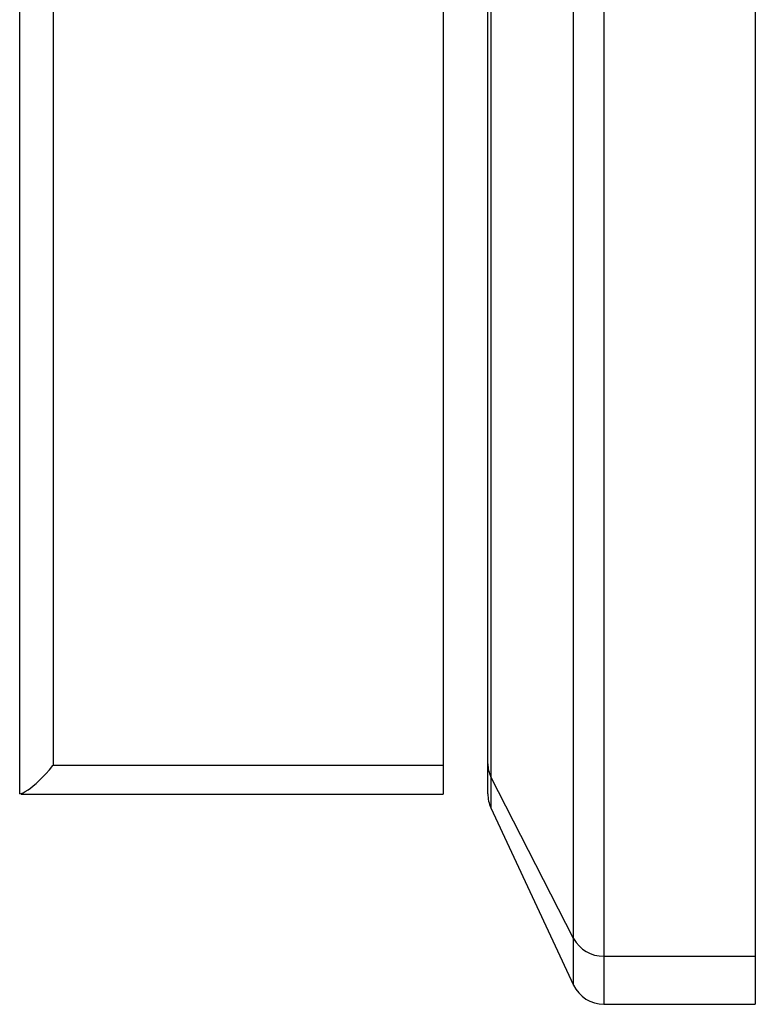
# Model space of a CAD drawing. Header units: millimetres. Extents: x 0 to 594, y 0 to 420.
# Tile 36 of 94: x 193.44 to 200.04, y 299.78 to 308.61. Entities that reach past the tile are written whole.
import ezdxf

# ---------------------------------------------------------------- set-up
doc = ezdxf.new("R2010")
doc.units = ezdxf.units.MM

msp = doc.modelspace()

# ---------------------------------------------------------------- linework, layer by layer
at = {"color": 7, "linetype": 'Continuous', "lineweight": 25}
for p, q in [((193.4353, 301.6662), (193.4353, 314.9472)), ((197.6353, 301.9356), (197.6353, 314.5609)), ((197.6634, 314.4451), (197.6634, 301.8198)), ((193.7353, 314.3827), (193.7353, 301.924)), ((197.2353, 314.3827), (197.2353, 301.924)), ((200.0353, 313.3898), (200.0353, 300.2096)), ((198.4046, 300.3679), (198.4046, 311.4193)), ((198.6764, 311.3249), (198.6764, 300.2096)), ((193.7353, 301.924), (197.2353, 301.924)), ((197.2353, 301.924), (197.2353, 301.6646)), ((197.6353, 301.6667), (197.6353, 301.9356)), ((198.4046, 300.3679), (197.6634, 301.8198)), ((197.6634, 301.8198), (197.6634, 301.5399)), ((193.448, 301.6646), (197.2353, 301.6646)), ((197.6634, 301.5399), (198.4046, 299.9506)), ((198.4046, 299.9506), (198.4046, 300.3679)), ((198.6764, 300.2096), (200.0353, 300.2096)), ((198.6764, 300.2096), (198.6764, 299.7774)), ((200.0353, 300.2096), (200.0353, 299.7774)), ((198.6764, 299.7774), (200.0353, 299.7774))]:
    msp.add_line(p, q, dxfattribs=at)
for centre, radius, start, end in [((197.8898, 301.9361), 0.2545, 180.0974, 207.18373), ((197.9353, 301.6667), 0.3, 180, 205), ((198.6707, 300.5124), 0.3029, 208.51202, 271.0898), ((198.6764, 300.0774), 0.3, 205, 270)]:
    msp.add_arc(centre, radius, start, end, dxfattribs=at)
msp.add_open_spline([(193.4353, 301.6662), (193.4541, 301.671), (193.499, 301.6825), (193.6526, 301.8178), (193.7342, 301.9226), (193.7353, 301.924)], degree=3, knots=[0, 0, 0, 0, 0.414148, 0.992101, 1, 1, 1, 1], dxfattribs=at)

doc.saveas('drawing.dxf')
